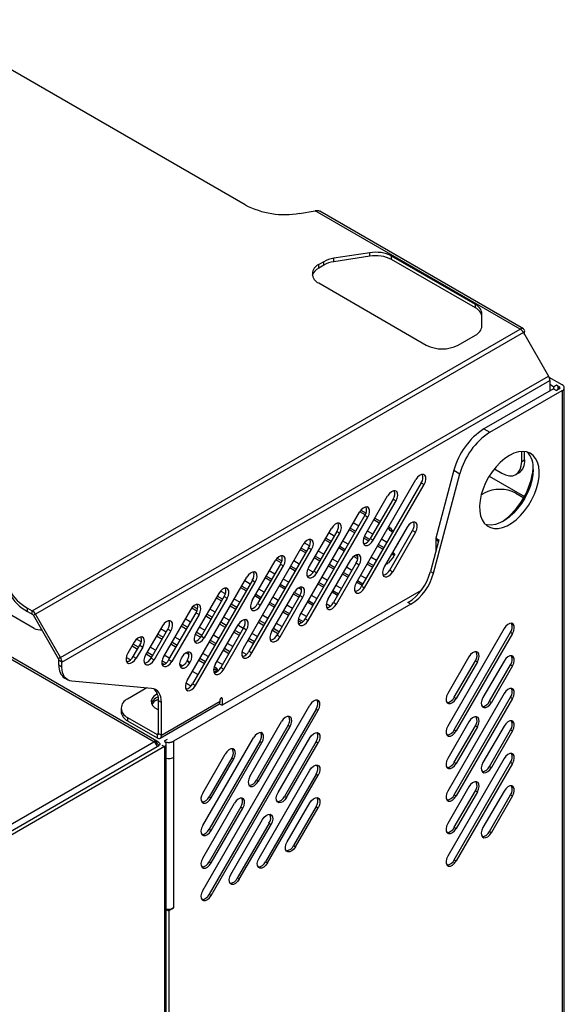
# Model space of a CAD drawing. Header units: millimetres. Extents: x 155400 to 158106, y 111257 to 114783.
# Tile 152 of 152: x 157913 to 158106, y 114377 to 114727. Entities that reach past the tile are written whole.
import ezdxf

# ---------------------------------------------------------------- set-up
doc = ezdxf.new("R2010")
doc.units = ezdxf.units.MM

msp = doc.modelspace()

# ---------------------------------------------------------------- linework, layer by layer
at = {"color": 7, "linetype": 'Continuous', "lineweight": 25}
for p, q in [((157992.68, 114660.89), (157878.72, 114726.68)), ((158012, 114657.9), (158017.58, 114658.77)), ((158090.34, 114616.76), (158017.58, 114658.77)), ((158091.46, 114616.87), (158019.14, 114658.62)), ((157961.29, 114470.41), (157652.86, 114648.46)), ((157960.27, 114470.23), (157651.62, 114648.41)), ((158036.95, 114643.91), (158024.17, 114641.93)), ((158036.95, 114642.68), (158024.17, 114640.7)), ((158024.17, 114640.7), (158024.17, 114641.93)), ((158036.95, 114642.68), (158036.95, 114643.91)), ((158074.43, 114625.54), (158044.68, 114642.71)), ((158044.68, 114641.49), (158044.68, 114642.71)), ((158074.43, 114624.31), (158044.68, 114641.49)), ((158020.58, 114640.73), (158018.79, 114639.7)), ((158018.79, 114638.47), (158018.79, 114639.7)), ((158020.58, 114639.51), (158018.79, 114638.47)), ((158020.58, 114639.51), (158020.58, 114640.73)), ((158018.79, 114633.17), (158056.97, 114611.12)), ((158074.43, 114624.31), (158074.43, 114625.54)), ((158076.77, 114617.94), (158076.77, 114622.27)), ((157917.1, 114516.75), (158090.34, 114616.76)), ((158091.46, 114615.57), (157918.22, 114515.56)), ((158068.29, 114611.12), (158074.43, 114614.67)), ((158091.46, 114615.57), (158091.93, 114615.84)), ((158091.46, 114615.57), (158100.39, 114600.12)), ((158091.93, 114614.77), (158091.93, 114615.84)), ((157927.15, 114500.11), (158100.39, 114600.12)), ((158105.3, 114596.95), (158100.62, 114599.65)), ((157927.61, 114498.54), (158100.85, 114598.55)), ((158100.85, 114598.55), (158100.85, 114594.87)), ((158102.12, 114596.33), (158100.85, 114597.07)), ((158102.12, 114596.33), (158103.18, 114596.95)), ((158102.12, 114596.33), (158102.12, 114595.6)), ((158103.18, 114596.95), (158104.24, 114596.33)), ((158104.24, 114596.33), (158104.24, 114595.6)), ((158102.12, 114595.6), (158077.46, 114581.36)), ((158079.58, 114580.14), (158105.3, 114594.99)), ((158102.12, 114595.6), (158103.18, 114594.99)), ((158104.24, 114595.6), (158103.18, 114594.99)), ((158103.88, 114595.39), (158103.88, 114595.97)), ((158105.3, 114594.99), (158105.3, 113855.81)), ((158106.01, 113800.66), (158106.01, 114595.97)), ((158077.46, 114581.36), (158079.58, 114580.14)), ((158090.87, 114569.71), (158090.87, 114573.32)), ((158091.93, 114570.32), (158091.93, 114573.29)), ((158090.87, 114569.71), (158091.93, 114570.32)), ((158059.53, 114530.1), (158068.95, 114565.4)), ((158066.83, 114566.63), (158060.42, 114542.59)), ((158066.83, 114566.63), (158068.95, 114565.4)), ((158079.35, 114564.57), (158091.84, 114557.36)), ((158081.16, 114567.15), (158083.8, 114565.62)), ((158088.8, 114565.13), (158089.86, 114565.74)), ((158032.07, 114526.58), (158053.28, 114563.32)), ((158055.22, 114562.2), (158034, 114525.46)), ((158035.07, 114524.85), (158056.28, 114561.59)), ((158055.22, 114562.2), (158056.28, 114561.59)), ((158035.17, 114543.51), (158043.28, 114557.55)), ((158076.48, 114557.88), (158077.52, 114558.48)), ((158088.83, 114558.48), (158091.59, 114556.89)), ((158045.22, 114556.43), (158037.11, 114542.39)), ((158038.17, 114541.78), (158046.28, 114555.82)), ((158045.22, 114556.43), (158046.28, 114555.82)), ((158012.07, 114515.03), (158033.28, 114551.78)), ((158035.22, 114550.66), (158014.01, 114513.91)), ((158035.31, 114550.81), (158033.37, 114551.93)), ((158033.79, 114552.5), (158035.6, 114551.46)), ((158035.22, 114550.66), (158036.28, 114550.04)), ((158015.07, 114513.3), (158036.28, 114550.04)), ((158025.7, 114547.78), (158025.55, 114547.87)), ((158033.01, 114546.83), (158031.07, 114547.95)), ((158040.31, 114547.92), (158038.37, 114549.04)), ((158038.72, 114549.65), (158040.66, 114548.53)), ((158015.18, 114531.96), (158023.28, 114546)), ((158025.22, 114544.88), (158017.12, 114530.84)), ((158018.18, 114530.23), (158026.28, 114544.27)), ((158024.3, 114543.28), (158022.36, 114544.4)), ((158025.22, 114544.88), (158026.28, 114544.27)), ((158031.6, 114544.38), (158029.66, 114545.5)), ((158030.01, 114546.11), (158031.95, 114544.99)), ((158038.01, 114543.94), (158036.07, 114545.06)), ((158050.17, 114546.39), (158042.06, 114532.35)), ((158044, 114531.23), (158052.11, 114545.27)), ((158053.17, 114544.66), (158045.06, 114530.62)), ((158052.11, 114545.27), (158053.17, 114544.66)), ((157992.07, 114503.49), (158013.28, 114540.23)), ((158015.54, 114539.77), (158013.69, 114540.83)), ((158022.88, 114540.83), (158020.94, 114541.95)), ((158021.3, 114542.57), (158023.24, 114541.45)), ((158029.3, 114540.4), (158027.36, 114541.52)), ((158036.5, 114541.54), (158034.75, 114542.56)), ((158035.02, 114543.22), (158036.94, 114542.11)), ((158037.11, 114542.39), (158038.17, 114541.78)), ((158040.01, 114540.34), (158041.95, 114539.22)), ((158043.01, 114541.05), (158041.07, 114542.17)), ((158046.98, 114540.57), (158046.94, 114540.8)), ((158047.04, 114540.96), (158047.04, 114540.85)), ((158047.04, 114540.78), (158047.04, 114540.85)), ((158061.48, 114541.98), (158058.47, 114530.72)), ((158060.33, 114541.98), (158060.33, 114537.68)), ((158061.32, 114541.41), (158060.33, 114541.98)), ((158060.42, 114542.59), (158061.48, 114541.98)), ((158015.22, 114539.11), (157994.01, 114502.37)), ((157995.07, 114501.76), (158016.28, 114538.5)), ((158014.17, 114537.29), (158012.23, 114538.41)), ((158012.59, 114539.02), (158014.53, 114537.9)), ((158015.22, 114539.11), (158016.28, 114538.5)), ((158020.59, 114536.85), (158018.65, 114537.97)), ((158027.88, 114537.95), (158025.94, 114539.07)), ((158026.3, 114539.68), (158028.24, 114538.56)), ((158041.6, 114538.61), (158039.66, 114539.72)), ((158045.32, 114536.45), (158044.66, 114536.84)), ((158045.01, 114537.45), (158045.32, 114537.27)), ((158045.32, 114536.45), (158045.32, 114537.27)), ((157917.76, 114510.49), (157875.17, 114535.08)), ((157995.18, 114520.42), (158003.29, 114534.46)), ((158005.23, 114533.34), (157997.12, 114519.3)), ((158005.44, 114533.76), (158003.54, 114534.86)), ((158004, 114535.41), (158005.69, 114534.43)), ((158005.23, 114533.34), (158006.29, 114532.73)), ((158011.87, 114533.31), (158009.94, 114534.43)), ((158019.17, 114534.41), (158017.23, 114535.52)), ((158017.59, 114536.14), (158019.53, 114535.02)), ((158022.07, 114520.81), (158030.17, 114534.85)), ((158022.59, 114533.25), (158024.53, 114532.13)), ((158025.59, 114533.97), (158023.65, 114535.09)), ((158032.11, 114533.73), (158024.01, 114519.69)), ((158025.07, 114519.07), (158033.17, 114533.12)), ((158032.67, 114535.19), (158031.16, 114536.06)), ((158031.8, 114536.5), (158032.73, 114535.97)), ((158032.11, 114533.73), (158033.17, 114533.12)), ((158037.88, 114532.18), (158035.94, 114533.3)), ((158036.3, 114533.91), (158038.24, 114532.79)), ((158039.3, 114534.63), (158037.36, 114535.74)), ((158045.33, 114535.91), (158043.61, 114533.78)), ((157998.18, 114518.69), (158006.29, 114532.73)), ((158003.16, 114529.77), (158001.22, 114530.89)), ((158010.46, 114530.86), (158008.52, 114531.98)), ((158008.87, 114532.59), (158010.81, 114531.47)), ((158016.85, 114530.44), (158014.95, 114531.53)), ((158017.12, 114530.84), (158018.18, 114530.23)), ((158024.17, 114531.52), (158022.23, 114532.64)), ((158029.17, 114528.63), (158027.23, 114529.75)), ((158027.59, 114530.36), (158029.52, 114529.25)), ((158030.59, 114531.08), (158028.65, 114532.2)), ((158044, 114531.23), (158045.06, 114530.62)), ((158058.47, 114530.72), (158059.53, 114530.1)), ((157972.07, 114491.95), (157993.29, 114528.69)), ((157995.23, 114527.57), (157974.01, 114490.83)), ((157975.07, 114490.21), (157996.29, 114526.96)), ((157994.45, 114526.23), (157992.51, 114527.34)), ((157995.23, 114527.57), (157996.29, 114526.96)), ((158001.75, 114527.32), (157999.81, 114528.44)), ((158000.16, 114529.05), (158002.1, 114527.93)), ((158005.16, 114526.16), (158007.1, 114525.05)), ((158008.16, 114526.88), (158006.22, 114528)), ((158014.63, 114529.27), (158015.06, 114529.02)), ((158020.46, 114525.09), (158018.52, 114526.21)), ((158018.87, 114526.82), (158020.81, 114525.7)), ((158021.87, 114527.54), (158019.93, 114528.66)), ((158034.17, 114525.75), (158032.23, 114526.87)), ((158032.59, 114527.48), (158034.52, 114526.36)), ((158035.59, 114528.2), (158033.65, 114529.32)), ((157983.29, 114522.92), (157975.18, 114508.88)), ((157985.65, 114522.73), (157983.89, 114523.75)), ((158055.13, 114523.92), (157984.53, 114483.17)), ((157993.04, 114523.78), (157991.1, 114524.9)), ((157991.45, 114525.51), (157993.39, 114524.39)), ((157996.45, 114522.62), (157998.39, 114521.5)), ((157999.45, 114523.34), (157997.51, 114524.46)), ((158002.07, 114509.26), (158010.18, 114523.3)), ((158006.75, 114524.43), (158004.81, 114525.55)), ((158011.75, 114521.55), (158009.81, 114522.67)), ((158010.16, 114523.28), (158012.1, 114522.16)), ((158012.74, 114524.24), (158011.65, 114524.87)), ((158025.46, 114522.2), (158023.52, 114523.32)), ((158023.87, 114523.94), (158025.81, 114522.82)), ((158026.87, 114524.65), (158024.93, 114525.77)), ((158034, 114525.46), (158035.07, 114524.85)), ((157977.12, 114507.76), (157985.23, 114521.8)), ((157986.29, 114521.18), (157978.18, 114507.14)), ((157982.39, 114521.35), (157984.33, 114520.23)), ((157984.68, 114520.84), (157982.74, 114521.96)), ((157985.23, 114521.8), (157986.29, 114521.18)), ((157989.68, 114517.96), (157987.74, 114519.08)), ((157990.74, 114519.8), (157988.8, 114520.92)), ((157998.04, 114520.89), (157996.1, 114522.01)), ((157997.12, 114519.3), (157998.18, 114518.69)), ((158003.04, 114518), (158001.1, 114519.12)), ((158001.45, 114519.74), (158003.39, 114518.62)), ((158004.45, 114520.45), (158002.51, 114521.57)), ((158012.12, 114522.18), (158004.01, 114508.14)), ((158005.07, 114507.53), (158013.18, 114521.57)), ((158012.12, 114522.18), (158013.18, 114521.57)), ((158016.75, 114518.66), (158014.81, 114519.78)), ((158015.16, 114520.39), (158017.1, 114519.27)), ((158018.16, 114521.11), (158016.22, 114522.23)), ((158022.9, 114518.37), (158021.48, 114519.19)), ((158024.01, 114519.69), (158025.07, 114519.07)), ((158051.56, 114519.05), (158050.5, 114519.67)), ((157915.44, 114517.71), (157917.1, 114516.75)), ((157915.44, 114516.49), (157915.44, 114517.71)), ((157915.44, 114516.49), (157917.1, 114515.53)), ((157917.1, 114515.53), (157917.1, 114516.75)), ((157973.29, 114517.14), (157963.69, 114500.52)), ((157965.63, 114499.4), (157975.23, 114516.02)), ((158051.56, 114519.05), (157967.28, 114470.4)), ((157973.72, 114517.78), (157975.56, 114516.72)), ((157975.77, 114517.41), (157974.22, 114518.31)), ((157975.23, 114516.02), (157976.29, 114515.41)), ((157982.03, 114516.25), (157980.09, 114517.37)), ((157987.39, 114518.47), (157989.33, 114517.35)), ((157994.83, 114517.44), (157994.71, 114517.5)), ((158008.04, 114515.12), (158006.1, 114516.24)), ((158006.45, 114516.85), (158008.39, 114515.73)), ((158009.45, 114517.57), (158007.51, 114518.69)), ((158014.45, 114514.68), (158012.51, 114515.8)), ((157918.22, 114515.56), (157917.47, 114515.13)), ((157926.4, 114499.68), (157917.47, 114515.13)), ((157927.15, 114500.11), (157918.22, 114515.56)), ((157976.29, 114515.41), (157966.69, 114498.79)), ((157973.32, 114512.71), (157971.38, 114513.83)), ((157978.67, 114514.92), (157980.61, 114513.8)), ((157980.97, 114514.42), (157979.03, 114515.54)), ((157985.97, 114511.53), (157984.03, 114512.65)), ((157987.03, 114513.37), (157985.09, 114514.49)), ((157997.38, 114512.69), (157999.32, 114511.57)), ((157999.68, 114512.19), (157997.74, 114513.31)), ((158000.74, 114514.02), (157998.8, 114515.14)), ((158005.74, 114511.14), (158003.8, 114512.26)), ((158012.68, 114512.44), (158011.45, 114513.14)), ((158011.58, 114513.89), (158013.26, 114512.92)), ((158014.01, 114513.91), (158015.07, 114513.3)), ((157963.29, 114511.37), (157957.35, 114501.09)), ((157959.29, 114499.97), (157965.23, 114510.25)), ((157966.29, 114509.64), (157960.35, 114499.36)), ((157964.6, 114509.17), (157962.66, 114510.29)), ((157965.23, 114510.25), (157966.29, 114509.64)), ((157969.96, 114511.38), (157971.9, 114510.26)), ((157972.26, 114510.87), (157970.32, 114511.99)), ((157977.26, 114507.99), (157975.32, 114509.11)), ((157978.32, 114509.82), (157976.38, 114510.94)), ((157982.07, 114497.72), (157990.18, 114511.76)), ((157983.67, 114512.04), (157985.61, 114510.92)), ((157992.12, 114510.64), (157984.01, 114496.6)), ((157985.07, 114495.99), (157993.18, 114510.03)), ((157988.67, 114509.15), (157990.61, 114508.03)), ((157990.97, 114508.64), (157989.03, 114509.76)), ((157992.03, 114510.48), (157990.09, 114511.6)), ((157992.12, 114510.64), (157993.18, 114510.03)), ((157997.03, 114507.59), (157995.09, 114508.71)), ((158002.38, 114509.81), (158004.32, 114508.69)), ((158004.68, 114509.3), (158002.74, 114510.42)), ((158084.63, 114510.45), (158064.63, 114475.81)), ((158066.93, 114474.49), (158086.93, 114509.13)), ((158087.63, 114508.72), (158067.63, 114474.08)), ((158086.93, 114509.13), (158087.63, 114508.72)), ((157953.29, 114505.6), (157951.02, 114501.65)), ((157955.74, 114505.71), (157954.11, 114506.65)), ((157961.25, 114507.84), (157963.19, 114506.72)), ((157963.54, 114507.33), (157961.6, 114508.45)), ((157968.54, 114504.44), (157966.6, 114505.56)), ((157969.6, 114506.28), (157967.66, 114507.4)), ((157974.98, 114508.48), (157976.89, 114507.38)), ((157977.12, 114507.76), (157978.18, 114507.14)), ((157979.96, 114505.61), (157981.9, 114504.49)), ((157982.25, 114505.1), (157980.32, 114506.22)), ((157983.32, 114506.94), (157981.38, 114508.06)), ((157988.31, 114504.05), (157986.38, 114505.17)), ((157993.67, 114506.26), (157995.61, 114505.14)), ((157995.97, 114505.76), (157994.03, 114506.88)), ((158004.01, 114508.14), (158005.07, 114507.53)), ((157952.54, 114504.29), (157954.48, 114503.17)), ((157954.83, 114503.79), (157952.89, 114504.91)), ((157952.95, 114500.53), (157955.23, 114504.48)), ((157956.29, 114503.87), (157954.02, 114499.92)), ((157955.23, 114504.48), (157956.29, 114503.87)), ((157959.83, 114500.9), (157957.89, 114502.02)), ((157960.89, 114502.74), (157958.95, 114503.86)), ((157966.25, 114504.95), (157968.19, 114503.83)), ((157971.7, 114501.81), (157972.74, 114501.2)), ((157979.6, 114500.51), (157977.66, 114501.63)), ((157984.96, 114502.72), (157986.9, 114501.6)), ((157987.25, 114502.21), (157985.31, 114503.33)), ((157993.14, 114501.26), (157991.55, 114502.19)), ((157994.01, 114502.37), (157995.07, 114501.76)), ((157927.15, 114500.11), (157926.4, 114499.68)), ((157927.61, 114498.54), (157926.55, 114499.15)), ((157926.55, 114497.38), (157926.55, 114499.15)), ((157927.61, 114496.76), (157927.61, 114498.54)), ((157951.97, 114499.32), (157950.46, 114500.19)), ((157952.95, 114500.53), (157954.02, 114499.92)), ((157957.54, 114501.41), (157959.48, 114500.29)), ((157959.29, 114499.97), (157960.35, 114499.36)), ((157963.08, 114498.21), (157963.94, 114497.71)), ((157964.6, 114498.15), (157963.12, 114499)), ((157965.89, 114499.85), (157963.95, 114500.97)), ((157965.63, 114499.4), (157966.69, 114498.79)), ((157970.03, 114499.95), (157970.18, 114500.22)), ((157972.12, 114499.1), (157971.97, 114498.83)), ((157971.97, 114498.83), (157973.03, 114498.22)), ((157972.12, 114499.1), (157973.18, 114498.48)), ((157973.03, 114498.22), (157973.18, 114498.48)), ((157976.25, 114499.18), (157978.19, 114498.06)), ((157978.54, 114498.67), (157976.6, 114499.79)), ((157984.6, 114497.62), (157982.66, 114498.74)), ((158072.13, 114500.35), (158064.63, 114487.36)), ((158066.93, 114486.03), (158074.43, 114499.02)), ((158075.13, 114498.62), (158067.63, 114485.62)), ((158074.43, 114499.02), (158075.13, 114498.62)), ((158084.63, 114498.9), (158077.13, 114485.91)), ((157927.61, 114496.76), (157926.55, 114497.38)), ((157970.43, 114497.23), (157969.41, 114497.82)), ((157975.89, 114494.08), (157973.95, 114495.2)), ((157981.5, 114496.15), (157982.37, 114495.64)), ((157981.94, 114495.06), (157981.55, 114494.96)), ((157982.37, 114496.46), (157981.68, 114496.86)), ((157982.37, 114495.64), (157982.37, 114496.46)), ((157984.01, 114496.6), (157985.07, 114495.99)), ((158079.43, 114484.59), (158086.93, 114497.58)), ((158087.63, 114497.17), (158080.13, 114484.18)), ((158086.93, 114497.58), (158087.63, 114497.17)), ((157928.62, 114492.8), (157929.68, 114492.18)), ((157959.43, 114489.2), (157931.15, 114491.73)), ((157957.77, 114489.35), (157950.95, 114485.41)), ((157971.81, 114490.93), (157971.65, 114491.01)), ((157973.42, 114490), (157971.81, 114490.93)), ((157974.01, 114490.83), (157975.07, 114490.21)), ((157961.16, 114485.03), (157961.89, 114485.39)), ((157962.97, 114484.17), (157961.91, 114484.79)), ((157961.91, 114473.17), (157961.91, 114484.79)), ((157962.97, 114472.56), (157983.83, 114484.6)), ((157962.97, 114472.56), (157962.97, 114484.17)), ((157983.83, 114484.6), (157983.83, 114485.21)), ((157984.18, 114485.82), (157984.53, 114485.62)), ((157984.53, 114485.62), (157984.53, 114483.17)), ((158084.63, 114487.36), (158064.63, 114452.71)), ((158066.93, 114486.03), (158067.63, 114485.62)), ((158066.93, 114451.39), (158086.93, 114486.03)), ((158087.63, 114485.62), (158067.63, 114450.98)), ((158079.43, 114484.59), (158080.13, 114484.18)), ((158086.93, 114486.03), (158087.63, 114485.62)), ((157948.6, 114482.15), (157948.6, 114480.92)), ((157962.5, 114471.53), (157983.36, 114483.57)), ((157977.61, 114417.37), (158015.61, 114483.18)), ((158017.9, 114481.86), (157979.9, 114416.04)), ((157980.61, 114415.63), (158018.61, 114481.45)), ((157983.56, 114483.73), (157984.53, 114483.17)), ((158017.9, 114481.86), (158018.61, 114481.45)), ((157950.95, 114478.88), (157961.38, 114472.86)), ((157950.95, 114478.88), (157950.95, 114477.66)), ((157950.95, 114477.66), (157961.38, 114471.64)), ((157994.36, 114457.92), (158005.61, 114477.41)), ((158072.13, 114477.25), (158064.63, 114464.26)), ((158007.9, 114476.09), (157996.65, 114456.6)), ((157997.36, 114456.19), (158008.61, 114475.68)), ((158007.9, 114476.09), (158008.61, 114475.68)), ((158066.93, 114462.94), (158074.43, 114475.93)), ((158066.93, 114474.49), (158067.63, 114474.08)), ((158075.13, 114475.52), (158067.63, 114462.53)), ((158074.43, 114475.93), (158075.13, 114475.52)), ((158084.63, 114475.81), (158077.13, 114462.82)), ((158079.43, 114461.49), (158086.93, 114474.48)), ((158087.63, 114474.08), (158080.13, 114461.08)), ((158086.93, 114474.48), (158087.63, 114474.08)), ((157844.31, 114403.29), (157960.27, 114470.23)), ((157961.77, 114470.13), (157961.29, 114470.41)), ((157961.91, 114473.17), (157961.38, 114472.86)), ((157961.38, 114472.86), (157961.38, 114471.64)), ((157961.91, 114473.17), (157962.97, 114472.56)), ((157964.94, 114471.01), (157963.88, 114470.4)), ((157967.28, 114470.4), (157967.28, 114464.68)), ((157977.61, 114440.46), (157995.61, 114471.64)), ((157997.9, 114470.31), (157979.9, 114439.14)), ((157997.9, 114470.31), (157998.61, 114469.91)), ((158004.36, 114452.15), (158015.61, 114471.64)), ((158017.9, 114470.31), (158006.65, 114450.83)), ((158017.9, 114470.31), (158018.61, 114469.9)), ((157845.77, 114401.79), (157961.46, 114468.57)), ((157963.99, 114468.5), (157846.96, 114400.94)), ((157961.46, 114468.57), (157962.04, 114468.91)), ((157963.11, 114469), (157963.99, 114468.5)), ((157963.99, 114468.5), (157963.99, 113774.23)), ((157964.65, 113763.93), (157964.65, 114469.42)), ((157980.61, 114438.73), (157998.61, 114469.91)), ((158007.36, 114450.42), (158018.61, 114469.9)), ((157967.28, 114464.68), (157967.28, 114411.2)), ((157977.61, 114452.01), (157985.61, 114465.86)), ((157987.9, 114464.54), (157979.9, 114450.68)), ((157980.61, 114450.28), (157988.61, 114464.13)), ((157987.9, 114464.54), (157988.61, 114464.13)), ((158084.63, 114464.26), (158064.63, 114429.62)), ((157997.61, 114428.91), (158015.61, 114460.09)), ((158066.93, 114462.94), (158067.63, 114462.53)), ((158066.93, 114428.29), (158086.93, 114462.94)), ((158087.63, 114462.53), (158067.63, 114427.89)), ((158079.43, 114461.49), (158080.13, 114461.08)), ((158086.93, 114462.94), (158087.63, 114462.53)), ((157996.65, 114456.6), (157997.36, 114456.19)), ((158017.9, 114458.76), (157999.9, 114427.59)), ((158000.61, 114427.18), (158018.61, 114458.36)), ((158017.9, 114458.76), (158018.61, 114458.36)), ((158072.13, 114454.16), (158064.63, 114441.17)), ((158066.93, 114439.84), (158074.43, 114452.83)), ((158074.43, 114452.83), (158075.13, 114452.42)), ((158084.63, 114452.71), (158077.13, 114439.72)), ((157979.9, 114450.68), (157980.61, 114450.28)), ((158006.65, 114450.83), (158007.36, 114450.42)), ((158066.93, 114451.39), (158067.63, 114450.98)), ((158075.13, 114452.42), (158067.63, 114439.43)), ((158079.43, 114438.4), (158086.93, 114451.39)), ((158087.63, 114450.98), (158080.13, 114437.99)), ((158086.93, 114451.39), (158087.63, 114450.98)), ((157977.61, 114428.91), (157988.86, 114448.4)), ((157991.15, 114447.07), (157979.9, 114427.59)), ((157980.61, 114427.18), (157991.86, 114446.67)), ((157991.15, 114447.07), (157991.86, 114446.67)), ((158007.61, 114434.68), (158015.61, 114448.54)), ((158017.9, 114447.22), (158009.9, 114433.36)), ((158010.61, 114432.95), (158018.61, 114446.81)), ((158017.9, 114447.22), (158018.61, 114446.81)), ((157987.61, 114423.14), (157998.86, 114442.62)), ((157979.9, 114439.14), (157980.61, 114438.73)), ((158001.15, 114441.3), (157989.9, 114421.81)), ((157990.61, 114421.41), (158001.86, 114440.89)), ((158001.15, 114441.3), (158001.86, 114440.89)), ((158066.93, 114439.84), (158067.63, 114439.43)), ((158079.43, 114438.4), (158080.13, 114437.99)), ((158009.9, 114433.36), (158010.61, 114432.95)), ((158066.93, 114428.29), (158067.63, 114427.89)), ((157979.9, 114427.59), (157980.61, 114427.18)), ((157999.9, 114427.59), (158000.61, 114427.18)), ((157989.9, 114421.81), (157990.61, 114421.41)), ((157979.9, 114416.04), (157980.61, 114415.63)), ((157964.65, 114410.76), (157965.58, 114410.22)), ((157967.28, 114411.2), (157965.58, 114410.22)), ((157965.58, 114410.22), (157965.58, 114080.33))]:
    msp.add_line(p, q, dxfattribs=at)
at = {"color": 7, "linetype": 'Continuous', "lineweight": 25, "flags": 128}
for points in [[(158086.49, 114571.88), (158084.87, 114570.8), (158083.29, 114569.46), (158081.79, 114567.89), (158080.39, 114566.13), (158079.14, 114564.21), (158078.06, 114562.19), (158077.18, 114560.1), (158076.51, 114558.01), (158076.08, 114555.95), (158075.89, 114553.98), (158075.96, 114552.15), (158076.27, 114550.48), (158076.81, 114549.04), (158077.59, 114547.84), (158078.58, 114546.91), (158079.75, 114546.29), (158081.07, 114545.98), (158082.53, 114545.98), (158084.08, 114546.31), (158085.68, 114546.95), (158087.31, 114547.89), (158088.91, 114549.1), (158090.46, 114550.56), (158091.91, 114552.23), (158093.24, 114554.08), (158094.41, 114556.06), (158095.4, 114558.11), (158096.17, 114560.21), (158096.72, 114562.29), (158097.03, 114564.31), (158097.09, 114566.22), (158096.91, 114567.98), (158096.48, 114569.54), (158095.81, 114570.86), (158094.93, 114571.93), (158093.85, 114572.7), (158092.6, 114573.17), (158091.2, 114573.33), (158089.69, 114573.16), (158088.11, 114572.67), (158086.49, 114571.88)], [(158083.8, 114565.62), (158085.18, 114564.99), (158086.5, 114564.68), (158087.73, 114564.73), (158088.8, 114565.13), (158089.68, 114565.86), (158090.33, 114566.89), (158090.73, 114568.19), (158090.87, 114569.71)], [(158056.28, 114561.59), (158056.7, 114562.53), (158056.89, 114563.46), (158056.83, 114564.27), (158056.52, 114564.86), (158056, 114565.16), (158055.33, 114565.14), (158054.59, 114564.79), (158053.88, 114564.16), (158053.28, 114563.32)], [(158094.98, 114566.98), (158094.85, 114565.04), (158094.48, 114563), (158093.88, 114560.91), (158093.05, 114558.82), (158092.01, 114556.78), (158090.8, 114554.83), (158089.44, 114553.02), (158087.96, 114551.4), (158086.39, 114550), (158084.78, 114548.85), (158083.16, 114547.99), (158081.56, 114547.42), (158080.03, 114547.18), (158078.61, 114547.25), (158078.01, 114547.38)], [(158046.28, 114555.82), (158046.7, 114556.76), (158046.89, 114557.69), (158046.83, 114558.5), (158046.52, 114559.09), (158046, 114559.39), (158045.33, 114559.37), (158044.6, 114559.02), (158043.88, 114558.39), (158043.28, 114557.55)], [(158036.28, 114550.04), (158036.7, 114550.99), (158036.89, 114551.92), (158036.83, 114552.73), (158036.52, 114553.32), (158036, 114553.62), (158035.33, 114553.59), (158034.6, 114553.24), (158033.89, 114552.61), (158033.28, 114551.78)], [(158026.28, 114544.27), (158026.71, 114545.21), (158026.9, 114546.15), (158026.83, 114546.96), (158026.52, 114547.55), (158026, 114547.85), (158025.33, 114547.82), (158024.6, 114547.47), (158023.89, 114546.84), (158023.28, 114546)], [(158053.17, 114544.66), (158053.59, 114545.6), (158053.78, 114546.53), (158053.72, 114547.34), (158053.41, 114547.93), (158052.89, 114548.23), (158052.22, 114548.21), (158051.49, 114547.86), (158050.77, 114547.23), (158050.17, 114546.39)], [(158016.28, 114538.5), (158016.71, 114539.44), (158016.9, 114540.37), (158016.83, 114541.18), (158016.52, 114541.77), (158016, 114542.08), (158015.33, 114542.05), (158014.6, 114541.7), (158013.89, 114541.07), (158013.28, 114540.23)], [(158035.17, 114543.51), (158034.75, 114542.57), (158034.56, 114541.64), (158034.62, 114540.82), (158034.94, 114540.23), (158035.46, 114539.93), (158036.12, 114539.96), (158036.86, 114540.31), (158037.57, 114540.94), (158038.17, 114541.78)], [(158033.17, 114533.12), (158033.6, 114534.06), (158033.79, 114534.99), (158033.72, 114535.8), (158033.41, 114536.39), (158032.89, 114536.69), (158032.22, 114536.66), (158031.49, 114536.32), (158030.78, 114535.68), (158030.17, 114534.85)], [(158045.32, 114537.27), (158045.46, 114537.17), (158045.58, 114537.07), (158045.67, 114536.95), (158045.73, 114536.83), (158045.76, 114536.7), (158045.75, 114536.57), (158045.71, 114536.45), (158045.64, 114536.33)], [(158006.29, 114532.73), (158006.71, 114533.67), (158006.9, 114534.6), (158006.84, 114535.41), (158006.52, 114536), (158006, 114536.3), (158005.34, 114536.28), (158004.6, 114535.93), (158003.89, 114535.3), (158003.29, 114534.46)], [(157996.29, 114526.96), (157996.71, 114527.9), (157996.9, 114528.83), (157996.84, 114529.64), (157996.53, 114530.23), (157996, 114530.53), (157995.34, 114530.51), (157994.6, 114530.16), (157993.89, 114529.53), (157993.29, 114528.69)], [(158015.18, 114531.96), (158014.75, 114531.02), (158014.56, 114530.09), (158014.63, 114529.28), (158014.94, 114528.69), (158015.46, 114528.39), (158016.13, 114528.41), (158016.86, 114528.76), (158017.57, 114529.4), (158018.18, 114530.23)], [(158042.06, 114532.35), (158041.64, 114531.41), (158041.45, 114530.48), (158041.51, 114529.67), (158041.83, 114529.08), (158042.35, 114528.78), (158043.01, 114528.8), (158043.75, 114529.15), (158044.46, 114529.78), (158045.06, 114530.62)], [(158032.07, 114526.58), (158031.64, 114525.64), (158031.45, 114524.71), (158031.52, 114523.9), (158031.83, 114523.3), (158032.35, 114523), (158033.02, 114523.03), (158033.75, 114523.38), (158034.46, 114524.01), (158035.07, 114524.85)], [(157986.29, 114521.18), (157986.71, 114522.13), (157986.9, 114523.06), (157986.84, 114523.87), (157986.53, 114524.46), (157986.01, 114524.76), (157985.34, 114524.73), (157984.6, 114524.38), (157983.89, 114523.75), (157983.29, 114522.92)], [(158013.18, 114521.57), (158013.6, 114522.51), (158013.79, 114523.44), (158013.73, 114524.25), (158013.41, 114524.85), (158012.89, 114525.15), (158012.23, 114525.12), (158011.49, 114524.77), (158010.78, 114524.14), (158010.18, 114523.3)], [(157995.18, 114520.42), (157994.76, 114519.48), (157994.57, 114518.55), (157994.63, 114517.74), (157994.94, 114517.15), (157995.46, 114516.84), (157996.13, 114516.87), (157996.86, 114517.22), (157997.58, 114517.85), (157998.18, 114518.69)], [(158022.07, 114520.81), (158021.64, 114519.87), (158021.45, 114518.93), (158021.52, 114518.12), (158021.83, 114517.53), (158022.35, 114517.23), (158023.02, 114517.26), (158023.75, 114517.61), (158024.46, 114518.24), (158025.07, 114519.07)], [(157976.29, 114515.41), (157976.71, 114516.35), (157976.9, 114517.29), (157976.84, 114518.1), (157976.53, 114518.69), (157976.01, 114518.99), (157975.34, 114518.96), (157974.61, 114518.61), (157973.89, 114517.98), (157973.29, 114517.14)], [(157966.29, 114509.64), (157966.71, 114510.58), (157966.91, 114511.51), (157966.84, 114512.32), (157966.53, 114512.91), (157966.01, 114513.22), (157965.34, 114513.19), (157964.61, 114512.84), (157963.9, 114512.21), (157963.29, 114511.37)], [(157993.18, 114510.03), (157993.6, 114510.97), (157993.79, 114511.9), (157993.73, 114512.71), (157993.42, 114513.3), (157992.9, 114513.6), (157992.23, 114513.58), (157991.49, 114513.23), (157990.78, 114512.6), (157990.18, 114511.76)], [(158012.07, 114515.03), (158011.65, 114514.09), (158011.46, 114513.16), (158011.52, 114512.35), (158011.83, 114511.76), (158012.35, 114511.46), (158013.02, 114511.49), (158013.75, 114511.83), (158014.46, 114512.47), (158015.07, 114513.3)], [(158087.63, 114508.72), (158088.06, 114509.66), (158088.25, 114510.59), (158088.18, 114511.4), (158087.87, 114511.99), (158087.35, 114512.29), (158086.68, 114512.27), (158085.95, 114511.92), (158085.24, 114511.29), (158084.63, 114510.45)], [(157975.18, 114508.88), (157974.76, 114507.94), (157974.57, 114507), (157974.63, 114506.19), (157974.94, 114505.6), (157975.47, 114505.3), (157976.13, 114505.33), (157976.87, 114505.68), (157977.58, 114506.31), (157978.18, 114507.14)], [(158002.07, 114509.26), (158001.65, 114508.32), (158001.46, 114507.39), (158001.52, 114506.58), (158001.83, 114505.99), (158002.35, 114505.69), (158003.02, 114505.71), (158003.75, 114506.06), (158004.47, 114506.69), (158005.07, 114507.53)], [(157956.29, 114503.87), (157956.72, 114504.81), (157956.91, 114505.74), (157956.84, 114506.55), (157956.53, 114507.14), (157956.01, 114507.44), (157955.34, 114507.42), (157954.61, 114507.07), (157953.9, 114506.44), (157953.29, 114505.6)], [(157951.02, 114501.65), (157950.59, 114500.71), (157950.4, 114499.78), (157950.47, 114498.97), (157950.78, 114498.38), (157951.3, 114498.08), (157951.97, 114498.11), (157952.7, 114498.45), (157953.41, 114499.09), (157954.02, 114499.92)], [(157973.18, 114498.48), (157973.61, 114499.42), (157973.8, 114500.36), (157973.73, 114501.17), (157973.42, 114501.76), (157972.9, 114502.06), (157972.23, 114502.03), (157971.5, 114501.68), (157970.79, 114501.05), (157970.18, 114500.22)], [(157992.07, 114503.49), (157991.65, 114502.55), (157991.46, 114501.62), (157991.52, 114500.81), (157991.83, 114500.22), (157992.35, 114499.92), (157993.02, 114499.94), (157993.76, 114500.29), (157994.47, 114500.92), (157995.07, 114501.76)], [(158075.13, 114498.62), (158075.56, 114499.56), (158075.75, 114500.49), (158075.68, 114501.3), (158075.37, 114501.89), (158074.85, 114502.19), (158074.18, 114502.16), (158073.45, 114501.81), (158072.74, 114501.18), (158072.13, 114500.35)], [(157957.35, 114501.09), (157956.93, 114500.15), (157956.74, 114499.21), (157956.81, 114498.4), (157957.12, 114497.81), (157957.64, 114497.51), (157958.31, 114497.54), (157959.04, 114497.89), (157959.75, 114498.52), (157960.35, 114499.36)], [(157963.69, 114500.52), (157963.27, 114499.58), (157963.08, 114498.65), (157963.14, 114497.84), (157963.46, 114497.25), (157963.98, 114496.95), (157964.64, 114496.97), (157965.38, 114497.32), (157966.09, 114497.95), (157966.69, 114498.79)], [(157970.03, 114499.95), (157969.61, 114499.01), (157969.42, 114498.08), (157969.48, 114497.27), (157969.79, 114496.68), (157970.31, 114496.38), (157970.98, 114496.4), (157971.72, 114496.75), (157972.43, 114497.39), (157973.03, 114498.22)], [(158087.63, 114497.17), (158088.06, 114498.11), (158088.25, 114499.04), (158088.18, 114499.85), (158087.87, 114500.44), (158087.35, 114500.75), (158086.68, 114500.72), (158085.95, 114500.37), (158085.24, 114499.74), (158084.63, 114498.9)], [(157931.15, 114491.73), (157930.38, 114491.88), (157929.68, 114492.18), (157929.07, 114492.64), (157928.56, 114493.23), (157928.15, 114493.95), (157927.85, 114494.79), (157927.67, 114495.73), (157927.61, 114496.76)], [(157982.07, 114497.72), (157981.65, 114496.78), (157981.46, 114495.85), (157981.52, 114495.04), (157981.84, 114494.44), (157982.36, 114494.14), (157983.02, 114494.17), (157983.76, 114494.52), (157984.47, 114495.15), (157985.07, 114495.99)], [(157982.37, 114496.46), (157982.59, 114496.3), (157982.74, 114496.11), (157982.81, 114495.91), (157982.79, 114495.7), (157982.68, 114495.5), (157982.5, 114495.32), (157982.25, 114495.17), (157981.94, 114495.06)], [(157982.37, 114495.64), (157982.59, 114495.48), (157982.63, 114495.44)], [(157972.07, 114491.95), (157971.65, 114491.01), (157971.46, 114490.07), (157971.53, 114489.26), (157971.84, 114488.67), (157972.36, 114488.37), (157973.03, 114488.4), (157973.76, 114488.75), (157974.47, 114489.38), (157975.07, 114490.21)], [(157972.65, 114492.94), (157972.56, 114492.77), (157972.54, 114492.76)], [(157962.97, 114484.17), (157962.91, 114485.2), (157962.73, 114486.15), (157962.43, 114486.99), (157962.02, 114487.71), (157961.51, 114488.3), (157960.9, 114488.75), (157960.2, 114489.05), (157959.43, 114489.2)], [(158087.63, 114485.62), (158088.06, 114486.56), (158088.25, 114487.5), (158088.18, 114488.31), (158087.87, 114488.9), (158087.35, 114489.2), (158086.68, 114489.17), (158085.95, 114488.82), (158085.24, 114488.19), (158084.63, 114487.36)], [(157961.51, 114487.26), (157961.16, 114487.07), (157960.23, 114486.39), (157959.61, 114485.59), (157959.34, 114484.74), (157959.43, 114483.87), (157959.88, 114483.04), (157960.66, 114482.29), (157961.72, 114481.68), (157961.91, 114481.6)], [(157984.53, 114485.62), (157984.51, 114485.76), (157984.43, 114485.85), (157984.32, 114485.87), (157984.18, 114485.82), (157984.05, 114485.71), (157983.93, 114485.56), (157983.85, 114485.38), (157983.83, 114485.21)], [(158018.61, 114481.45), (158019.03, 114482.39), (158019.22, 114483.32), (158019.15, 114484.13), (158018.84, 114484.73), (158018.32, 114485.03), (158017.65, 114485), (158016.92, 114484.65), (158016.21, 114484.02), (158015.61, 114483.18)], [(158064.63, 114487.36), (158064.21, 114486.42), (158064.02, 114485.48), (158064.09, 114484.67), (158064.4, 114484.08), (158064.92, 114483.78), (158065.59, 114483.81), (158066.32, 114484.16), (158067.03, 114484.79), (158067.63, 114485.62)], [(158077.13, 114485.91), (158076.71, 114484.97), (158076.52, 114484.04), (158076.59, 114483.23), (158076.9, 114482.64), (158077.42, 114482.34), (158078.09, 114482.36), (158078.82, 114482.71), (158079.53, 114483.34), (158080.13, 114484.18)], [(158008.61, 114475.68), (158009.03, 114476.62), (158009.22, 114477.55), (158009.15, 114478.36), (158008.84, 114478.95), (158008.32, 114479.25), (158007.65, 114479.23), (158006.92, 114478.88), (158006.21, 114478.25), (158005.61, 114477.41)], [(158075.13, 114475.52), (158075.56, 114476.46), (158075.75, 114477.39), (158075.68, 114478.2), (158075.37, 114478.79), (158074.85, 114479.1), (158074.18, 114479.07), (158073.45, 114478.72), (158072.74, 114478.09), (158072.13, 114477.25)], [(158087.63, 114474.08), (158088.06, 114475.02), (158088.25, 114475.95), (158088.18, 114476.76), (158087.87, 114477.35), (158087.35, 114477.65), (158086.68, 114477.62), (158085.95, 114477.28), (158085.24, 114476.64), (158084.63, 114475.81)], [(158064.63, 114475.81), (158064.21, 114474.87), (158064.02, 114473.94), (158064.09, 114473.13), (158064.4, 114472.54), (158064.92, 114472.23), (158065.59, 114472.26), (158066.32, 114472.61), (158067.03, 114473.24), (158067.63, 114474.08)], [(157998.61, 114469.91), (157999.03, 114470.85), (157999.22, 114471.78), (157999.15, 114472.59), (157998.84, 114473.18), (157998.32, 114473.48), (157997.65, 114473.45), (157996.92, 114473.1), (157996.21, 114472.47), (157995.61, 114471.64)], [(158015.61, 114471.64), (158016.21, 114472.47), (158016.92, 114473.1), (158017.65, 114473.45), (158018.32, 114473.48), (158018.84, 114473.18), (158019.15, 114472.59), (158019.22, 114471.78), (158019.03, 114470.84), (158018.61, 114469.9)], [(157988.61, 114464.13), (157989.03, 114465.07), (157989.22, 114466), (157989.15, 114466.82), (157988.84, 114467.41), (157988.32, 114467.71), (157987.65, 114467.68), (157986.92, 114467.33), (157986.21, 114466.7), (157985.61, 114465.86)], [(158064.63, 114464.26), (158064.21, 114463.32), (158064.02, 114462.39), (158064.09, 114461.58), (158064.4, 114460.99), (158064.92, 114460.69), (158065.59, 114460.71), (158066.32, 114461.06), (158067.03, 114461.69), (158067.63, 114462.53)], [(158087.63, 114462.53), (158088.06, 114463.47), (158088.25, 114464.4), (158088.18, 114465.21), (158087.87, 114465.8), (158087.35, 114466.1), (158086.68, 114466.08), (158085.95, 114465.73), (158085.24, 114465.1), (158084.63, 114464.26)], [(158015.61, 114460.09), (158016.21, 114460.92), (158016.92, 114461.56), (158017.65, 114461.9), (158018.32, 114461.93), (158018.84, 114461.63), (158019.15, 114461.04), (158019.22, 114460.23), (158019.03, 114459.3), (158018.61, 114458.36)], [(158077.13, 114462.82), (158076.71, 114461.88), (158076.52, 114460.94), (158076.59, 114460.13), (158076.9, 114459.54), (158077.42, 114459.24), (158078.09, 114459.27), (158078.82, 114459.62), (158079.53, 114460.25), (158080.13, 114461.08)], [(157994.36, 114457.92), (157993.93, 114456.98), (157993.74, 114456.05), (157993.81, 114455.24), (157994.12, 114454.65), (157994.64, 114454.35), (157995.31, 114454.38), (157996.04, 114454.73), (157996.75, 114455.36), (157997.36, 114456.19)], [(158064.63, 114452.71), (158064.21, 114451.77), (158064.02, 114450.84), (158064.09, 114450.03), (158064.4, 114449.44), (158064.92, 114449.14), (158065.59, 114449.17), (158066.32, 114449.51), (158067.03, 114450.15), (158067.63, 114450.98)], [(158075.13, 114452.42), (158075.56, 114453.37), (158075.75, 114454.3), (158075.68, 114455.11), (158075.37, 114455.7), (158074.85, 114456), (158074.18, 114455.97), (158073.45, 114455.62), (158072.74, 114454.99), (158072.13, 114454.16)], [(158087.63, 114450.98), (158088.06, 114451.92), (158088.25, 114452.85), (158088.18, 114453.66), (158087.87, 114454.25), (158087.35, 114454.56), (158086.68, 114454.53), (158085.95, 114454.18), (158085.24, 114453.55), (158084.63, 114452.71)], [(157977.61, 114452.01), (157977.18, 114451.07), (157976.99, 114450.14), (157977.06, 114449.33), (157977.37, 114448.73), (157977.89, 114448.43), (157978.56, 114448.46), (157979.29, 114448.81), (157980, 114449.44), (157980.61, 114450.28)], [(157991.86, 114446.67), (157992.28, 114447.61), (157992.47, 114448.54), (157992.4, 114449.35), (157992.09, 114449.94), (157991.57, 114450.24), (157990.9, 114450.22), (157990.17, 114449.87), (157989.46, 114449.23), (157988.86, 114448.4)], [(158007.36, 114450.42), (158006.75, 114449.58), (158006.04, 114448.95), (158005.31, 114448.6), (158004.64, 114448.57), (158004.12, 114448.88), (158003.81, 114449.47), (158003.74, 114450.28), (158003.93, 114451.21), (158004.36, 114452.15)], [(158015.61, 114448.54), (158016.21, 114449.38), (158016.92, 114450.01), (158017.65, 114450.36), (158018.32, 114450.38), (158018.84, 114450.08), (158019.15, 114449.49), (158019.22, 114448.68), (158019.03, 114447.75), (158018.61, 114446.81)], [(157998.86, 114442.62), (157999.46, 114443.46), (158000.17, 114444.09), (158000.9, 114444.44), (158001.57, 114444.47), (158002.09, 114444.17), (158002.4, 114443.57), (158002.47, 114442.76), (158002.28, 114441.83), (158001.86, 114440.89)], [(157977.61, 114440.46), (157977.18, 114439.52), (157976.99, 114438.59), (157977.06, 114437.78), (157977.37, 114437.19), (157977.89, 114436.89), (157978.56, 114436.91), (157979.29, 114437.26), (157980, 114437.89), (157980.61, 114438.73)], [(158064.63, 114441.17), (158064.21, 114440.23), (158064.02, 114439.29), (158064.09, 114438.48), (158064.4, 114437.89), (158064.92, 114437.59), (158065.59, 114437.62), (158066.32, 114437.97), (158067.03, 114438.6), (158067.63, 114439.43)], [(158077.13, 114439.72), (158076.71, 114438.78), (158076.52, 114437.85), (158076.59, 114437.04), (158076.9, 114436.45), (158077.42, 114436.15), (158078.09, 114436.17), (158078.82, 114436.52), (158079.53, 114437.15), (158080.13, 114437.99)], [(158010.61, 114432.95), (158010, 114432.12), (158009.29, 114431.48), (158008.56, 114431.13), (158007.89, 114431.11), (158007.37, 114431.41), (158007.06, 114432), (158006.99, 114432.81), (158007.18, 114433.74), (158007.61, 114434.68)], [(157977.61, 114428.91), (157977.18, 114427.97), (157976.99, 114427.04), (157977.06, 114426.23), (157977.37, 114425.64), (157977.89, 114425.34), (157978.56, 114425.36), (157979.29, 114425.71), (157980, 114426.34), (157980.61, 114427.18)], [(158000.61, 114427.18), (158000, 114426.34), (157999.29, 114425.71), (157998.56, 114425.36), (157997.89, 114425.34), (157997.37, 114425.64), (157997.06, 114426.23), (157996.99, 114427.04), (157997.18, 114427.97), (157997.61, 114428.91)], [(158064.63, 114429.62), (158064.21, 114428.68), (158064.02, 114427.75), (158064.09, 114426.94), (158064.4, 114426.34), (158064.92, 114426.04), (158065.59, 114426.07), (158066.32, 114426.42), (158067.03, 114427.05), (158067.63, 114427.89)], [(157990.61, 114421.41), (157990, 114420.57), (157989.29, 114419.94), (157988.56, 114419.59), (157987.89, 114419.56), (157987.37, 114419.86), (157987.06, 114420.46), (157986.99, 114421.27), (157987.18, 114422.2), (157987.61, 114423.14)], [(157977.61, 114417.37), (157977.18, 114416.42), (157976.99, 114415.49), (157977.06, 114414.68), (157977.37, 114414.09), (157977.89, 114413.79), (157978.56, 114413.82), (157979.29, 114414.17), (157980, 114414.8), (157980.61, 114415.63)]]:
    msp.add_lwpolyline(points, dxfattribs=at)
at = {"color": 7, "linetype": 'Continuous', "lineweight": 25}
for centre, radius, start, end in [((158006.79, 114688.16), 30.7, 242.6428, 279.7711), ((158025.61, 114631.61), 10.42, 97.9773, 118.8888), ((158039.04, 114631.8), 12.28, 62.6428, 99.7711), ((158039.04, 114630.58), 12.28, 62.6428, 99.7711), ((158020.63, 114634.6), 4.29, 115.3814, 163.4582), ((158020.03, 114636.43), 3.49, 110.7834, 249.2166), ((158025.61, 114630.39), 10.42, 97.9773, 118.8888), ((158072.77, 114621.87), 4.02, 5.6948, 65.6253), ((158072.77, 114620.65), 4.02, 5.6948, 65.6253), ((158072.77, 114618.33), 4.02, 294.3747, 354.3052), ((158090.96, 114616), 0.983, 350.786, 129.2033), ((158088.62, 114614.01), 3.25, 28.8556, 58.0453), ((158062.63, 114622.04), 12.3, 242.6097, 297.3903), ((158097.61, 114598.44), 3.25, 1.9565, 31.1437), ((158101.98, 114595.97), 0.393, 290.7834, 69.2166), ((158102.81, 114595.97), 1.05, 290.7834, 69.2166), ((158104.1, 114595.97), 0.393, 290.7834, 69.2166), ((158104.93, 114595.97), 1.05, 290.7834, 69.2166), ((158091.04, 114560.36), 25.01, 122.8922, 165.4815), ((158093.16, 114559.13), 25.01, 122.8922, 165.4815), ((158086.76, 114567.56), 8.24, 355.9542, 42.2626), ((158087.17, 114569.71), 4.8, 304.0564, 7.2558), ((158052.55, 114564.11), 3.28, 324.3487, 19.1602), ((158068.53, 114570), 26.57, 305.7345, 354.2709), ((158042.55, 114558.34), 3.28, 324.3487, 19.1602), ((158083.18, 114547.57), 12.3, 62.6097, 117.3903), ((158032.55, 114552.57), 3.28, 324.3487, 19.1602), ((158022.56, 114546.8), 3.28, 324.3487, 19.1602), ((158049.44, 114547.18), 3.28, 324.3487, 19.1602), ((158036.06, 114536.43), 12.04, 42.0652, 52.9979), ((158036.36, 114537.57), 11.6, 39.7485, 51.1911), ((158012.56, 114541.03), 3.28, 324.3487, 19.1602), ((158034.12, 114543.74), 3.28, 280.8429, 335.6521), ((158046.29, 114540.88), 0.751, 293.4657, 357.38), ((158062.71, 114541.96), 2.38, 164.5964, 179.4278), ((158029.45, 114535.64), 3.28, 324.3487, 19.1602), ((158002.56, 114535.25), 3.28, 324.3487, 19.1602), ((158042.47, 114534.9), 1.59, 275.433, 315.6717), ((158044.8, 114535.52), 1.07, 42.8438, 61.0446), ((158038.02, 114541.82), 9.4, 321.0515, 324.2338), ((157992.56, 114529.48), 3.28, 324.3487, 19.1602), ((158014.13, 114532.2), 3.28, 280.8429, 335.6521), ((158041.01, 114532.58), 3.28, 280.8429, 335.6521), ((158040.31, 114535.42), 18.76, 302.8922, 345.4815), ((158041.37, 114534.81), 18.76, 302.8922, 345.4815), ((157922.55, 114531.3), 15.34, 207.6511, 242.3551), ((157922.55, 114530.07), 15.34, 207.6511, 242.3551), ((157982.56, 114523.71), 3.28, 324.3487, 19.1602), ((158009.45, 114524.1), 3.28, 324.3487, 19.1602), ((158031.01, 114526.81), 3.28, 280.8429, 335.6521), ((157994.13, 114520.65), 3.28, 280.8429, 335.6521), ((158021.02, 114521.04), 3.28, 280.8429, 335.6521), ((157915.38, 114514), 3.25, 28.8556, 58.0453), ((157972.56, 114517.94), 3.28, 324.3487, 19.1602), ((157916.53, 114514.61), 1.08, 28.8556, 58.0453), ((157962.56, 114512.17), 3.28, 324.3487, 19.1602), ((157989.45, 114512.55), 3.28, 324.3487, 19.1602), ((158011.02, 114515.27), 3.28, 280.8429, 335.6521), ((158084.45, 114510.98), 3.09, 323.2307, 25.6161), ((157919.85, 114514.48), 4.5, 242.3179, 277.3859), ((157952.57, 114506.39), 3.28, 324.3487, 19.1602), ((157974.13, 114509.11), 3.28, 280.8429, 335.6521), ((158001.02, 114509.5), 3.28, 280.8429, 335.6521), ((157969.45, 114501.01), 3.28, 324.3487, 19.1602), ((157991.02, 114503.72), 3.28, 280.8429, 335.6521), ((158071.95, 114500.87), 3.09, 323.2307, 25.6161), ((157925.47, 114499.12), 1.08, 1.9565, 31.1437), ((157924.37, 114498.43), 3.25, 1.9565, 31.1437), ((157949.96, 114501.89), 3.28, 280.8429, 335.6521), ((157956.3, 114501.32), 3.28, 280.8429, 335.6521), ((157962.64, 114500.75), 3.28, 280.8429, 335.6521), ((157968.98, 114500.19), 3.28, 280.8429, 335.6521), ((158084.45, 114499.43), 3.09, 323.2307, 25.6161), ((157931.58, 114496.89), 5.05, 174.5293, 234.1585), ((157981.02, 114497.95), 3.28, 280.8429, 335.6521), ((157956.61, 114485.22), 5.31, 355.2979, 45.47), ((157971.02, 114492.18), 3.28, 280.8429, 335.6521), ((158084.45, 114487.88), 3.09, 323.2307, 25.6161), ((157952.19, 114482.15), 3.49, 110.7834, 249.2166), ((157963.11, 114482.4), 3.99, 109.2821, 157.8334), ((157962.82, 114481.74), 3.68, 116.828, 151.5233), ((157982.73, 114484.48), 1.11, 305.0133, 6.2989), ((158015.42, 114483.71), 3.09, 323.2307, 25.6161), ((158064.09, 114487.25), 3.09, 274.3864, 336.7703), ((158076.59, 114485.81), 3.09, 274.3864, 336.7703), ((157952.61, 114481.32), 4.02, 185.6948, 245.6253), ((158005.42, 114477.94), 3.09, 323.2307, 25.6161), ((158071.95, 114477.78), 3.09, 323.2307, 25.6161), ((158084.45, 114476.33), 3.09, 323.2307, 25.6161), ((158064.09, 114475.7), 3.09, 274.3864, 336.7703), ((157961.58, 114473.12), 0.328, 230.7967, 9.214), ((157962, 114472.4), 0.983, 230.7967, 9.214), ((157963.64, 114469.42), 0.982, 290.7834, 69.2166), ((157995.42, 114472.16), 3.09, 323.2307, 25.6161), ((158015.42, 114472.16), 3.09, 323.2307, 25.6161), ((157985.42, 114466.39), 3.09, 323.2307, 25.6161), ((158084.45, 114464.79), 3.09, 323.2307, 25.6161), ((158015.42, 114460.61), 3.09, 323.2307, 25.6161), ((158064.09, 114464.16), 3.09, 274.3864, 336.7703), ((158076.59, 114462.71), 3.09, 274.3864, 336.7703), ((157993.81, 114457.82), 3.09, 274.3864, 336.7703), ((158071.95, 114454.68), 3.09, 323.2307, 25.6161), ((158084.45, 114453.24), 3.09, 323.2307, 25.6161), ((157977.06, 114451.9), 3.09, 274.3864, 336.7703), ((157988.67, 114448.92), 3.09, 323.2307, 25.6161), ((158003.81, 114452.05), 3.09, 274.3864, 336.7703), ((158015.42, 114449.07), 3.09, 323.2307, 25.6161), ((158064.09, 114452.61), 3.09, 274.3864, 336.7703), ((157998.67, 114443.15), 3.09, 323.2307, 25.6161), ((157977.06, 114440.36), 3.09, 274.3864, 336.7703), ((158064.09, 114441.06), 3.09, 274.3864, 336.7703), ((158076.59, 114439.62), 3.09, 274.3864, 336.7703), ((158007.06, 114434.58), 3.09, 274.3864, 336.7703), ((158064.09, 114429.51), 3.09, 274.3864, 336.7703), ((157977.06, 114428.81), 3.09, 274.3864, 336.7703), ((157997.06, 114428.81), 3.09, 274.3864, 336.7703), ((157987.06, 114423.03), 3.09, 274.3864, 336.7703), ((157977.06, 114417.26), 3.09, 274.3864, 336.7703), ((157965.56, 114414.57), 3.78, 255.9729, 296.9208)]:
    msp.add_arc(centre, radius, start, end, dxfattribs=at)
for points in [[(158018.63, 114658.81), (158018.46, 114658.83), (158018.12, 114658.88), (158017.76, 114658.8), (158017.58, 114658.77)], [(157960.83, 114470.48), (157960.65, 114470.45), (157960.46, 114470.36), (157960.27, 114470.23)], [(157960.83, 114469.71), (157960.65, 114469.92), (157960.46, 114470.1), (157960.27, 114470.23)], [(157961.29, 114470.41), (157961.16, 114470.48), (157961, 114470.51), (157960.83, 114470.48)], [(157961.29, 114468.98), (157961.16, 114469.25), (157961, 114469.5), (157960.83, 114469.71)], [(157961.46, 114468.57), (157961.41, 114468.71), (157961.35, 114468.85), (157961.29, 114468.98)]]:
    msp.add_open_spline(points, degree=3, dxfattribs=at)
for points, knots in [([(158019.14, 114658.61), (158019.11, 114658.63), (158018.97, 114658.74), (158018.78, 114658.78), (158018.63, 114658.81)], [0, 0, 0, 0, 0.201157, 1, 1, 1, 1]), ([(157960.27, 114470.23), (157960.28, 114470.23), (157960.28, 114470.23), (157960.29, 114470.24), (157960.29, 114470.24), (157960.54, 114470.31), (157960.87, 114470.35), (157961.37, 114470.31), (157961.59, 114470.2), (157961.76, 114470.11)], [0, 0, 0, 0, 0.005262, 0.006716, 0.00819, 0.009328, 0.462093, 0.609414, 1, 1, 1, 1]), ([(157962.04, 114468.91), (157961.94, 114469.06), (157961.82, 114469.21), (157961.56, 114469.49), (157961.42, 114469.62), (157961.11, 114469.85), (157960.95, 114469.95), (157960.62, 114470.11), (157960.45, 114470.18), (157960.27, 114470.23)], [0, 0, 0, 0, 0.25, 0.25, 0.5, 0.5, 0.75, 0.75, 1, 1, 1, 1]), ([(157962.23, 114469.78), (157962.1, 114469.91), (157961.96, 114470.05), (157961.77, 114470.13), (157961.76, 114470.13)], [0, 0, 0, 0, 0.950623, 1, 1, 1, 1]), ([(157963.99, 114470.34), (157964.03, 114470.32), (157964.11, 114470.28), (157964.23, 114470.23), (157964.35, 114470.18), (157964.49, 114470.14), (157964.62, 114470.1), (157964.86, 114470.05), (157965.2, 114470), (157965.65, 114469.98), (157966.1, 114470.02), (157966.49, 114470.09), (157966.8, 114470.18), (157967.05, 114470.28), (157967.2, 114470.36), (157967.28, 114470.4)], [0, 0, 0, 0, 0.041952, 0.083581, 0.125053, 0.166535, 0.208194, 0.250194, 0.375038, 0.50006, 0.624904, 0.749926, 0.833467, 0.91638, 1, 1, 1, 1]), ([(157962.23, 114469.77), (157962.25, 114469.76), (157962.36, 114469.68), (157962.42, 114469.49), (157962.4, 114469.25), (157962.26, 114469.05), (157962.1, 114468.95), (157962.04, 114468.91)], [0, 0, 0, 0, 0.058716, 0.320075, 0.571747, 0.819572, 1, 1, 1, 1]), ([(157964.65, 114464.4), (157964.69, 114464.38), (157964.98, 114464.28), (157965.66, 114464.25), (157966.56, 114464.35), (157967.04, 114464.57), (157967.28, 114464.68)], [0, 0, 0, 0, 0.048147, 0.365431, 0.682716, 1, 1, 1, 1])]:
    msp.add_open_spline(points, degree=3, knots=knots, dxfattribs=at)

doc.saveas('drawing.dxf')
